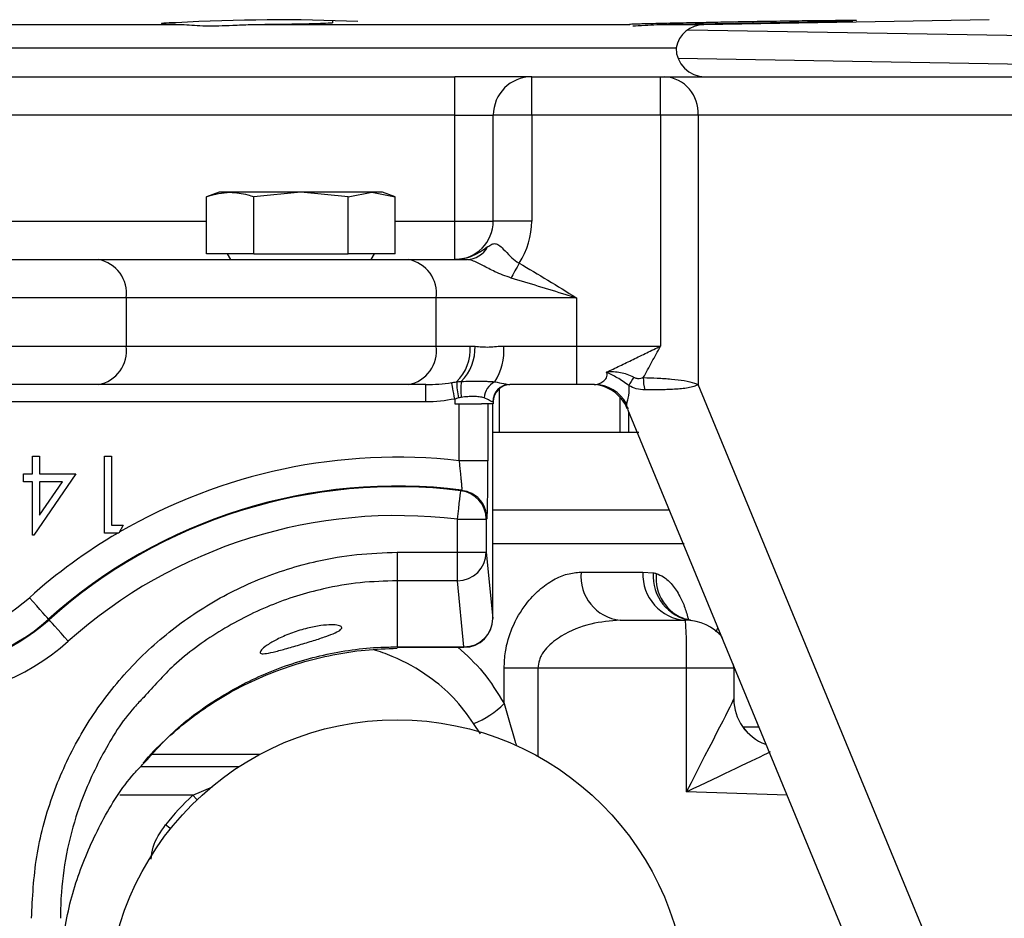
# Model space of a CAD drawing. Header units: millimetres. Extents: x 2434 to 3492, y 1786 to 4023.
# Tile 5 of 19: x 2950 to 3155, y 2514 to 2701. Entities that reach past the tile are written whole.
import ezdxf

# ---------------------------------------------------------------- set-up
doc = ezdxf.new("R2010")
doc.units = ezdxf.units.MM
doc.header["$LTSCALE"] = 2

msp = doc.modelspace()

# ---------------------------------------------------------------- linework, layer by layer
at = {"color": 7, "linetype": 'Continuous', "lineweight": 25}
for p, q in [((2873.21, 2700.14), (2984.66, 2700.14)), ((2998.43, 2700.14), (3077.24, 2700.14)), ((3015.53, 2700.92), (3015.53, 2700.5)), ((3077.24, 2700.14), (3077.32, 2700.11)), ((3092.72, 2700.14), (3152.04, 2701.17)), ((3089.39, 2699.06), (3229.28, 2696.62)), ((2770.93, 2695.28), (3086.93, 2695.28)), ((2816.93, 2689.28), (3040.93, 2689.28)), ((3040.93, 2681.28), (3040.93, 2689.28)), ((3056.93, 2689.28), (3040.93, 2689.28)), ((3056.93, 2681.28), (3056.93, 2689.28)), ((3056.93, 2689.28), (3083.71, 2689.28)), ((3083.71, 2681.28), (3083.71, 2689.28)), ((3083.71, 2689.28), (3084.58, 2689.28)), ((3084.58, 2689.28), (3159.86, 2689.28)), ((3040.93, 2681.28), (2816.93, 2681.28)), ((3040.93, 2681.28), (3048.93, 2681.28)), ((3040.93, 2659.28), (3040.93, 2681.28)), ((3056.93, 2681.28), (3048.93, 2681.28)), ((3048.93, 2659.28), (3048.93, 2681.28)), ((3056.93, 2681.28), (3056.93, 2659.28)), ((3083.71, 2681.28), (3056.93, 2681.28)), ((3083.71, 2681.28), (3083.71, 2633.28)), ((3091.52, 2681.28), (3083.71, 2681.28)), ((3091.52, 2681.28), (3091.52, 2625.28)), ((3166.81, 2681.28), (3091.52, 2681.28)), ((2991.93, 2665.28), (2989.3, 2664.32)), ((2994.21, 2665.28), (2991.93, 2665.28)), ((3008.93, 2665.28), (2994.21, 2665.28)), ((3008.93, 2665.28), (2999.12, 2664.32)), ((3018.75, 2664.32), (3008.93, 2665.28)), ((3023.65, 2665.28), (3008.93, 2665.28)), ((3018.75, 2664.32), (3023.65, 2665.28)), ((3023.65, 2665.28), (3028.56, 2664.32)), ((3025.93, 2665.28), (3023.65, 2665.28)), ((3028.56, 2664.32), (3025.93, 2665.28)), ((2989.3, 2652.48), (2989.3, 2664.32)), ((2999.12, 2652.48), (2999.12, 2664.32)), ((3018.75, 2652.48), (3018.75, 2664.32)), ((3028.56, 2652.48), (3028.56, 2664.32)), ((3040.93, 2651.28), (3040.93, 2659.28)), ((3040.93, 2659.28), (3048.93, 2659.28)), ((3056.93, 2659.28), (3048.93, 2659.28)), ((2891.05, 2651.28), (2966.81, 2651.28)), ((2966.81, 2651.28), (3031.26, 2651.28)), ((2999.12, 2652.48), (2989.3, 2652.48)), ((2993.61, 2652.48), (2994.3, 2651.28)), ((2999.12, 2652.48), (3018.75, 2652.48)), ((3028.56, 2652.48), (3018.75, 2652.48)), ((3023.56, 2651.28), (3024.25, 2652.48)), ((3031.26, 2651.28), (3043.47, 2651.28)), ((2972.63, 2643.28), (2885.23, 2643.28)), ((2972.63, 2643.28), (2972.63, 2633.28)), ((3037.08, 2643.28), (2972.63, 2643.28)), ((3037.08, 2633.28), (3037.08, 2643.28)), ((3066.22, 2643.28), (3037.08, 2643.28)), ((3066.22, 2643.28), (3066.22, 2633.28)), ((2885.23, 2633.28), (2972.63, 2633.28)), ((2972.63, 2633.28), (3037.08, 2633.28)), ((3037.08, 2633.28), (3044.11, 2633.28)), ((3051.12, 2633.28), (3066.22, 2633.28)), ((3066.22, 2633.28), (3066.22, 2625.28)), ((3066.22, 2633.28), (3083.71, 2633.28)), ((2966.81, 2625.28), (2891.05, 2625.28)), ((3031.26, 2625.28), (2966.81, 2625.28)), ((3034.93, 2625.28), (3031.26, 2625.28)), ((3034.93, 2621.68), (3034.93, 2625.28)), ((3066.22, 2625.28), (3052.35, 2625.28)), ((3069.92, 2625.28), (3066.22, 2625.28)), ((3166.81, 2443.1), (3091.52, 2625.28)), ((3040.93, 2622.27), (3040.93, 2621.28)), ((3034.93, 2621.68), (2822.93, 2621.68)), ((3040.93, 2621.28), (3041.81, 2621.28)), ((3041.81, 2609.45), (3041.81, 2621.28)), ((3041.81, 2621.28), (3046.51, 2621.28)), ((3048.93, 2621.28), (3046.51, 2621.28)), ((3047.81, 2621.28), (3047.81, 2609.45)), ((3048.93, 2621.68), (3048.81, 2621.68)), ((3048.82, 2576.65), (3048.82, 2621.28)), ((3048.93, 2621.68), (3048.93, 2621.28)), ((3077.08, 2615.28), (3077.08, 2619.53)), ((3050.14, 2615.28), (3048.82, 2615.28)), ((3075.24, 2615.28), (3050.14, 2615.28)), ((3077.08, 2615.28), (3075.24, 2615.28)), ((3079.17, 2615.28), (3077.08, 2615.28)), ((2953.14, 2606.7), (2953.14, 2610.39)), ((2953.14, 2610.39), (2954.57, 2610.39)), ((2954.57, 2610.39), (2954.57, 2606.7)), ((2968.11, 2594.39), (2968.11, 2610.39)), ((2968.11, 2610.39), (2969.55, 2610.39)), ((2969.55, 2610.39), (2969.55, 2596.03)), ((3047.81, 2609.45), (3041.81, 2609.45)), ((2951.29, 2605.06), (2951.29, 2606.7)), ((2951.29, 2606.7), (2953.14, 2606.7)), ((2962.16, 2606.7), (2953.43, 2593.98)), ((2954.57, 2606.7), (2962.16, 2606.7)), ((2953.14, 2605.06), (2951.29, 2605.06)), ((2953.14, 2593.98), (2953.14, 2605.06)), ((2954.57, 2598.11), (2959.34, 2605.06)), ((2959.34, 2605.06), (2954.57, 2605.06)), ((2954.57, 2605.06), (2954.57, 2598.11)), ((3042.2, 2603.22), (3042.35, 2603.34)), ((2969.55, 2596.03), (2972.01, 2596.03)), ((2972.01, 2596.03), (2971.07, 2594.39)), ((3041.46, 2590.4), (3041.46, 2597.26)), ((3041.46, 2597.26), (3047.46, 2597.26)), ((3047.46, 2597.26), (3047.46, 2590.4)), ((2953.43, 2593.98), (2953.14, 2593.98)), ((2971.07, 2594.39), (2968.11, 2594.39)), ((3028.93, 2590.4), (3041.46, 2590.4)), ((3028.93, 2590.4), (3028.93, 2584.49)), ((3041.46, 2584.49), (3041.46, 2590.4)), ((3041.46, 2590.4), (3047.46, 2590.4)), ((3047.46, 2590.4), (3048.82, 2576.65)), ((3067.16, 2586.28), (3080.04, 2586.28)), ((3080.04, 2586.28), (3082.17, 2586.15)), ((3041.46, 2584.49), (3028.93, 2584.49)), ((3028.93, 2584.49), (3028.93, 2570.74)), ((3042.83, 2570.74), (3041.46, 2584.49)), ((2956.58, 2576.39), (2956.48, 2576.5)), ((3075.29, 2576.28), (3088.93, 2576.28)), ((3089.91, 2576.29), (3089.05, 2576.47)), ((3095.98, 2573.33), (3096.07, 2573.58)), ((3028.93, 2570.74), (3042.83, 2570.74)), ((3028.93, 2570.65), (3042.83, 2570.65)), ((3098.93, 2566.28), (3098.9, 2567.05)), ((3051.19, 2558.95), (3051.19, 2566.28)), ((3058.2, 2566.28), (3051.19, 2566.28)), ((3089.11, 2566.28), (3058.2, 2566.28)), ((3089.11, 2540.63), (3089.11, 2566.28)), ((3098.93, 2566.28), (3089.11, 2566.28)), ((3098.93, 2566.28), (3098.93, 2559.92)), ((3000.4, 2548.4), (2977.88, 2548.4))]:
    msp.add_line(p, q, dxfattribs=at)
at = {"color": 8, "linetype": 'Continuous', "lineweight": 25}
for p, q in [((3082.95, 2700.14), (3092.72, 2700.14)), ((3229.33, 2690.62), (3087.34, 2693.1)), ((2948.56, 2659.28), (2989.3, 2659.28)), ((3028.56, 2659.28), (3040.93, 2659.28)), ((3050.14, 2624.37), (3050.14, 2615.28)), ((3075.24, 2622.7), (3075.24, 2615.28)), ((3048.82, 2599.21), (3085.53, 2599.21)), ((3088.59, 2592.13), (3048.82, 2592.13)), ((3095.28, 2573.85), (3095.62, 2574.68)), ((3028.93, 2570.74), (3028.93, 2570.65)), ((3042.83, 2570.74), (3042.83, 2570.65)), ((3058.2, 2566.28), (3058.2, 2547.99)), ((3046.29, 2552.66), (3044.85, 2554.79)), ((3100.98, 2554.11), (3104.12, 2554.11)), ((3000.36, 2548.38), (2977.86, 2548.38)), ((2975.67, 2545.88), (2996.14, 2545.88)), ((2986.44, 2539.9), (2990.55, 2541.65)), ((3110, 2539.88), (3089.11, 2540.63)), ((2986.44, 2539.9), (2971.27, 2539.9))]:
    msp.add_line(p, q, dxfattribs=at)
at = {"color": 7, "linetype": 'Continuous', "lineweight": 25, "flags": 128}
for points in [[(3054.32, 2650.52), (3054.1, 2650.11), (3053.87, 2649.7), (3053.65, 2649.29), (3053.43, 2648.89), (3053.22, 2648.5), (3053.01, 2648.12), (3052.82, 2647.76), (3052.63, 2647.42)], [(3040.93, 2622.27), (3040.82, 2622.85), (3040.71, 2623.41), (3040.61, 2623.94), (3040.52, 2624.42), (3040.44, 2624.85), (3040.37, 2625.21), (3040.32, 2625.49), (3040.28, 2625.69)], [(3076.83, 2620.14), (3120.08, 2515.47), (3168.3, 2398.8)], [(3041.46, 2597.26), (3041.61, 2598.41), (3041.74, 2599.52), (3041.87, 2600.54), (3041.98, 2601.44), (3042.07, 2602.18), (3042.14, 2602.73), (3042.18, 2603.08), (3042.2, 2603.22)], [(3042.35, 2603.34), (3043.41, 2603.11), (3044.34, 2602.73)], [(3047.61, 2597.39), (3047.54, 2597.33), (3047.46, 2597.26)], [(2956.48, 2576.5), (2956.39, 2576.6), (2956.16, 2576.86), (2955.78, 2577.28), (2955.29, 2577.84), (2954.68, 2578.51), (2954, 2579.28), (2953.25, 2580.11), (2952.48, 2580.97)], [(2960.58, 2571.92), (2959.8, 2572.78), (2959.06, 2573.61), (2958.38, 2574.38), (2957.77, 2575.06), (2957.27, 2575.61), (2956.9, 2576.03), (2956.66, 2576.29), (2956.58, 2576.39)]]:
    msp.add_lwpolyline(points, dxfattribs=at)
at = {"color": 8, "linetype": 'Continuous', "lineweight": 25, "flags": 128}
for points in [[(2987.35, 2538.94), (2987.2, 2539.1), (2986.44, 2539.9)], [(2981.83, 2532.93), (2981.66, 2533.06), (2980.8, 2533.75)]]:
    msp.add_lwpolyline(points, dxfattribs=at)
at = {"color": 7, "linetype": 'Continuous', "lineweight": 25}
msp.add_circle((3028.93, 2495.28), 60.3, dxfattribs=at)
for centre, radius, start, end in [((3004.46, 2313.67), 387.43, 87.5841, 93.1718), ((3092.82, 2694.14), 6, 91, 169.0726), ((3092.93, 2695.28), 6, 180, 270), ((3056.93, 2681.28), 8, 90, 180), ((3084.01, 2681.77), 7.53, 356.251, 85.6807), ((3040.93, 2659.28), 8, 270, 0), ((3040.93, 2659.28), 16, 326.831, 0), ((3043.33, 2656.33), 5.06, 271.4873, 331.0609), ((2965.52, 2644.21), 7.18, 352.484, 79.6542), ((3029.97, 2644.21), 7.18, 352.484, 79.6542), ((2965.52, 2632.34), 7.18, 280.3458, 7.516), ((3029.97, 2632.34), 7.18, 280.3458, 7.516), ((3034.77, 2632.54), 9.36, 314.2639, 4.5049), ((3034.89, 2633.02), 10.26, 316.1273, 1.1985), ((3039.14, 2632.38), 12.01, 327.0922, 4.2781), ((3087.51, 2620.2), 11.47, 144.9439, 154.9409), ((3088.42, 2626.46), 8.3, 178.1897, 196.0353), ((3058.34, 2626.1), 17.03, 180.8947, 192.253), ((3052.82, 2624.26), 10.66, 171.1091, 188.8909), ((3051.14, 2622.17), 4.15, 117.4507, 175.2257), ((3052.38, 2621.7), 3.57, 90.4567, 180.4506), ((3052.53, 2621.68), 3.6, 90, 180), ((3069.36, 2617.28), 8, 21.6994, 89.9828), ((3069.87, 2617.56), 7.72, 28.8106, 89.655), ((3028.93, 2495.5), 114.67, 83.5501, 120.2474), ((3028.93, 2495.5), 108.68, 82.9083, 131.8103), ((3028.93, 2495.5), 108.53, 82.979, 131.8103), ((3041.46, 2597.26), 6, 0.0172, 82.962), ((3028.93, 2495.5), 102.53, 82.979, 131.8103), ((3028.93, 2495.5), 114.67, 120.4145, 131.8103), ((3041.49, 2590.47), 5.98, 269.773, 359.3586), ((3076.34, 2585.43), 9.21, 174.7242, 263.5067), ((3089.52, 2585.75), 9.49, 176.8318, 266.4349), ((3091.57, 2585.51), 9.42, 176.1206, 260.7598), ((2928.93, 2607.3), 35.33, 228.1897, 311.8103), ((2928.93, 2607.3), 41.47, 228.1897, 311.8103), ((2928.93, 2607.3), 41.32, 228.1897, 311.8103), ((3042.83, 2576.65), 6, 270, 0), ((3042.85, 2576.72), 5.98, 269.7721, 359.3596), ((2945.74, 2568.78), 143.38, 359.0011, 2.9985), ((3088.93, 2566.28), 10, 39.9169, 90), ((2928.93, 2607.3), 47.47, 228.1897, 311.8103), ((3038.01, 2572.09), 18.61, 291.5771, 315.0788), ((3108.93, 2559.92), 10, 180.0022, 249.9901), ((3108.93, 2559.92), 10, 180, 249.982), ((3028.93, 2495.28), 61.62, 133.5984, 141.3615)]:
    msp.add_arc(centre, radius, start, end, dxfattribs=at)
at = {"color": 8, "linetype": 'Continuous', "lineweight": 25}
for centre, radius, start, end in [((3041.61, 2597.39), 6, 0.0175, 62.9136), ((3091.9, 2585.1), 9.14, 174.2627, 251.4819)]:
    msp.add_arc(centre, radius, start, end, dxfattribs=at)
at = {"color": 7, "linetype": 'Continuous', "lineweight": 25}
msp.add_ellipse((3088.93, 2540.63), major_axis=(10, 19.29), ratio=0.007131, start_param=4.716085, end_param=6.269428, dxfattribs=at)
at = {"color": 8, "linetype": 'Continuous', "lineweight": 25}
msp.add_ellipse((3088.93, 2540.63), major_axis=(19.64, 9.3), ratio=0.003438, start_param=4.719648, end_param=5.828566, dxfattribs=at)
at = {"color": 7, "linetype": 'Continuous', "lineweight": 25}
for points, knots in [([(2979.86, 2700.29), (2980.17, 2700.26), (2980.82, 2700.2), (2983.37, 2700.16), (2984.66, 2700.14)], [0, 0, 0, 0, 0.494352, 1, 1, 1, 1]), ([(2983.02, 2700.5), (2981.99, 2700.47), (2980.13, 2700.4), (2980.02, 2700.34), (2979.98, 2700.32)], [0, 0, 0, 0, 0.556065, 1, 1, 1, 1]), ([(2984.66, 2700.14), (2986.08, 2700.02), (2989, 2699.78), (2994, 2699.93), (2997.21, 2700.08), (2998.43, 2700.14)], [0, 0, 0, 0, 0.3711898, 0.7601227, 1, 1, 1, 1]), ([(2998.43, 2700.14), (3000.43, 2700.16), (3004.45, 2700.2), (3009.69, 2700.29), (3013.8, 2700.4), (3014.95, 2700.47), (3015.53, 2700.5)], [0, 0, 0, 0, 0.246478, 0.495002, 0.743557, 1, 1, 1, 1]), ([(3092.03, 2700.5), (3090.07, 2700.47), (3086.15, 2700.4), (3081.43, 2700.29), (3078.07, 2700.2), (3077.52, 2700.16), (3077.24, 2700.14)], [0, 0, 0, 0, 0.248496, 0.497082, 0.745665, 1, 1, 1, 1]), ([(3077.94, 2699.87), (3078.67, 2699.89), (3079.84, 2699.92), (3082.09, 2700.08), (3082.95, 2700.14)], [0, 0, 0, 0, 0.618521, 1, 1, 1, 1]), ([(3082.95, 2700.14), (3083.7, 2700.15), (3084.5, 2700.16), (3086.19, 2700.18), (3087.09, 2700.19), (3088.97, 2700.22), (3089.93, 2700.23), (3091.9, 2700.26), (3092.91, 2700.28), (3094.96, 2700.31), (3095.97, 2700.33), (3097.99, 2700.36), (3098.99, 2700.38), (3101.96, 2700.43), (3103.8, 2700.47), (3105.49, 2700.5)], [0, 0, 0, 0, 0.125, 0.125, 0.25, 0.25, 0.375, 0.375, 0.5, 0.5, 0.625, 0.625, 0.75, 0.75, 1, 1, 1, 1]), ([(3124.36, 2700.92), (3124.37, 2700.92), (3124.73, 2700.94), (3123.44, 2700.95), (3120.43, 2700.94), (3115.47, 2700.89), (3109.44, 2700.82), (3102.97, 2700.72), (3096.79, 2700.61), (3093.58, 2700.54), (3092.03, 2700.5)], [0, 0, 0, 0, 0.004459, 0.147933, 0.291395, 0.434855, 0.578324, 0.72181, 0.865314, 1, 1, 1, 1]), ([(3105.49, 2700.5), (3106.92, 2700.53), (3110.48, 2700.59), (3115.86, 2700.69), (3120.54, 2700.79), (3123.24, 2700.86), (3123.59, 2700.88), (3123.66, 2700.88)], [0, 0, 0, 0, 0.170652, 0.42404, 0.677432, 0.930805, 1, 1, 1, 1]), ([(2989.3, 2664.32), (2989.35, 2664.34), (2990.97, 2664.92), (2992.61, 2665.1), (2994.21, 2665.28)], [0, 0, 0, 0, 0.029597, 1, 1, 1, 1]), ([(2994.21, 2665.28), (2995.45, 2665.17), (2997.09, 2665.03), (2998.71, 2664.46), (2999.12, 2664.32)], [0, 0, 0, 0, 0.7514, 1, 1, 1, 1]), ([(3047.76, 2653.89), (3047.29, 2653.53), (3046.8, 2653.19), (3045.76, 2652.56), (3045.22, 2652.27), (3044.06, 2651.79), (3043.45, 2651.6), (3042.52, 2651.41), (3042.2, 2651.36), (3041.57, 2651.29), (3041.25, 2651.28), (3040.93, 2651.28)], [0, 0, 0, 0, 0.25, 0.25, 0.5, 0.5, 0.75, 0.75, 0.875, 0.875, 1, 1, 1, 1]), ([(3047.76, 2653.89), (3048.06, 2654.1), (3048.6, 2654.49), (3049.38, 2654.64), (3050.17, 2654.28), (3051.16, 2653.35), (3052.32, 2652.04), (3053.46, 2650.98), (3054.15, 2650.61), (3054.32, 2650.52)], [0, 0, 0, 0, 0.131052, 0.245081, 0.362249, 0.523211, 0.76124, 0.941429, 1, 1, 1, 1]), ([(3052.63, 2647.42), (3051.5, 2647.83), (3049.47, 2648.56), (3046.94, 2649.95), (3045.39, 2650.72), (3044.29, 2651.17), (3043.8, 2651.23), (3043.47, 2651.28)], [0, 0, 0, 0, 0.3196741, 0.5737964, 0.7596784, 0.8308612, 1, 1, 1, 1]), ([(3054.32, 2650.52), (3058.3, 2648.16), (3062.3, 2645.8), (3066.21, 2643.29), (3066.22, 2643.28)], [0, 0, 0, 0, 0.996255, 1, 1, 1, 1]), ([(3066.22, 2643.28), (3066.2, 2643.28), (3066.07, 2643.32), (3065.36, 2643.54), (3060.84, 2644.95), (3056.44, 2646.27), (3052.63, 2647.42)], [0, 0, 0, 0, 0.0039931, 0.028335, 0.1568191, 1, 1, 1, 1]), ([(3044.11, 2633.28), (3044.29, 2633.28), (3044.48, 2633.27), (3044.66, 2633.26), (3044.82, 2633.26), (3044.98, 2633.25), (3045.15, 2633.24)], [0, 0, 0, 0, 0.0003305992, 0.0003305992, 0.0003305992, 0.0006159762, 0.0006159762, 0.0006159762, 0.0006159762]), ([(3045.15, 2633.24), (3045.62, 2633.2), (3046.11, 2633.15), (3047.08, 2633.09), (3047.57, 2633.07), (3049.07, 2633.13), (3050.08, 2633.28), (3051.12, 2633.28)], [0, 0, 0, 0, 0.25, 0.25, 0.5, 0.5, 1, 1, 1, 1]), ([(3072.48, 2627.85), (3073.37, 2628.28), (3074.29, 2628.72), (3076.14, 2629.61), (3077.08, 2630.06), (3078.96, 2630.97), (3079.9, 2631.43), (3081.8, 2632.35), (3082.75, 2632.81), (3083.71, 2633.28)], [0, 0, 0, 0, 0.25, 0.25, 0.5, 0.5, 0.75, 0.75, 1, 1, 1, 1]), ([(3080.12, 2626.72), (3080.72, 2627.8), (3081.31, 2628.88), (3082.5, 2631.07), (3083.1, 2632.17), (3083.71, 2633.28)], [0, 0, 0, 0, 0.5, 0.5, 1, 1, 1, 1]), ([(3069.92, 2625.28), (3070.19, 2625.28), (3070.5, 2625.33), (3071.12, 2625.53), (3071.43, 2625.68), (3072.02, 2626.09), (3072.29, 2626.35), (3072.53, 2626.85), (3072.59, 2627.03), (3072.6, 2627.43), (3072.57, 2627.64), (3072.48, 2627.85)], [0, 0, 0, 0, 0.25, 0.25, 0.5, 0.5, 0.75, 0.75, 0.875, 0.875, 1, 1, 1, 1]), ([(3078.11, 2626.79), (3077.27, 2627.25), (3076.35, 2627.56), (3074.91, 2627.82), (3074.43, 2627.87), (3073.7, 2627.9), (3073.45, 2627.9), (3072.97, 2627.89), (3072.72, 2627.88), (3072.48, 2627.85)], [0, 0, 0, 0, 0.5, 0.5, 0.75, 0.75, 0.875, 0.875, 1, 1, 1, 1]), ([(3077.11, 2625.06), (3076.32, 2625.64), (3074.81, 2626.73), (3073.2, 2627.47), (3072.49, 2627.85), (3072.48, 2627.85)], [0, 0, 0, 0, 0.523482, 0.995506, 1, 1, 1, 1]), ([(3078.11, 2626.79), (3078.32, 2626.71), (3078.62, 2626.59), (3079.3, 2626.53), (3079.76, 2626.64), (3080.12, 2626.72)], [0, 0, 0, 0, 0.31676, 0.445135, 1, 1, 1, 1]), ([(3080.12, 2626.72), (3081.08, 2626.7), (3082.97, 2626.65), (3085.99, 2626.45), (3088.71, 2626.12), (3090.5, 2625.69), (3091.29, 2625.38), (3091.52, 2625.28), (3091.52, 2625.28)], [0, 0, 0, 0, 0.225165, 0.44934, 0.672425, 0.894288, 0.997609, 1, 1, 1, 1]), ([(3040.28, 2625.69), (3040.44, 2625.71), (3040.6, 2625.73), (3040.76, 2625.76), (3040.94, 2625.78), (3041.13, 2625.81), (3041.31, 2625.83)], [0, 0, 0, 0, 0.0002452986, 0.0002452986, 0.0002452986, 0.0005314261, 0.0005314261, 0.0005314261, 0.0005314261]), ([(3042.28, 2625.91), (3042.92, 2625.95), (3043.55, 2625.96), (3044.77, 2625.98), (3045.37, 2625.99), (3046.52, 2625.98), (3047.07, 2625.97), (3047.89, 2625.94), (3048.15, 2625.93), (3048.68, 2625.9), (3048.95, 2625.88), (3049.23, 2625.85)], [0, 0, 0, 0, 0.25, 0.25, 0.5, 0.5, 0.75, 0.75, 0.875, 0.875, 1, 1, 1, 1]), ([(3049.23, 2625.85), (3049.9, 2625.74), (3050.51, 2625.6), (3051.32, 2625.43), (3051.57, 2625.38), (3052.01, 2625.3), (3052.2, 2625.28), (3052.35, 2625.28)], [0, 0, 0, 0, 0.5, 0.5, 0.75, 0.75, 1, 1, 1, 1]), ([(3077.11, 2625.06), (3077.12, 2624.57), (3077.13, 2623.16), (3076.81, 2621.91), (3076.66, 2621.38), (3076.63, 2621.28)], [0, 0, 0, 0, 0.301046, 0.863924, 1, 1, 1, 1]), ([(3080.44, 2624.16), (3079.84, 2624.2), (3078.69, 2624.26), (3077.62, 2624.8), (3077.11, 2625.06)], [0, 0, 0, 0, 0.518654, 1, 1, 1, 1]), ([(3091.52, 2625.28), (3091.27, 2625.14), (3090.96, 2625), (3090.25, 2624.76), (3089.85, 2624.66), (3088.58, 2624.43), (3087.6, 2624.34), (3086.09, 2624.26), (3085.56, 2624.24), (3084.52, 2624.21), (3083.99, 2624.2), (3082.95, 2624.18), (3082.43, 2624.17), (3081.42, 2624.17), (3080.92, 2624.17), (3080.44, 2624.16)], [0, 0, 0, 0, 0.125, 0.125, 0.25, 0.25, 0.5, 0.5, 0.625, 0.625, 0.75, 0.75, 0.875, 0.875, 1, 1, 1, 1]), ([(3041.7, 2622.49), (3041.56, 2622.45), (3041.42, 2622.41), (3041.29, 2622.37), (3041.17, 2622.34), (3041.05, 2622.31), (3040.93, 2622.27)], [0, 0, 0, 0, 0.0002119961, 0.0002119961, 0.0002119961, 0.0003972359, 0.0003972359, 0.0003972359, 0.0003972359]), ([(3042.28, 2622.61), (3042.2, 2622.6), (3042.12, 2622.59), (3042.04, 2622.57), (3041.93, 2622.54), (3041.81, 2622.52), (3041.7, 2622.49)], [0, 0, 0, 0, 0.0001250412, 0.0001250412, 0.0001250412, 0.0003041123, 0.0003041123, 0.0003041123, 0.0003041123]), ([(3047, 2622.51), (3046.85, 2622.57), (3046.69, 2622.61), (3046.37, 2622.68), (3046.19, 2622.7), (3045.66, 2622.76), (3045.28, 2622.78), (3044.47, 2622.79), (3044.05, 2622.78), (3043.18, 2622.73), (3042.74, 2622.69), (3042.28, 2622.61)], [0, 0, 0, 0, 0.125, 0.125, 0.25, 0.25, 0.5, 0.5, 0.75, 0.75, 1, 1, 1, 1]), ([(3048.81, 2621.68), (3048.74, 2621.68), (3048.65, 2621.7), (3048.43, 2621.8), (3048.3, 2621.87), (3047.84, 2622.12), (3047.46, 2622.32), (3047, 2622.51)], [0, 0, 0, 0, 0.25, 0.25, 0.5, 0.5, 1, 1, 1, 1]), ([(3041.81, 2609.45), (3041.86, 2609.05), (3041.9, 2608.66), (3041.98, 2607.9), (3042.02, 2607.52), (3042.1, 2606.79), (3042.13, 2606.45), (3042.2, 2605.79), (3042.23, 2605.47), (3042.28, 2604.91), (3042.31, 2604.65), (3042.34, 2604.2), (3042.36, 2604), (3042.38, 2603.53), (3042.38, 2603.35), (3042.35, 2603.34)], [0, 0, 0, 0, 0.125, 0.125, 0.25, 0.25, 0.375, 0.375, 0.5, 0.5, 0.625, 0.625, 0.75, 0.75, 1, 1, 1, 1]), ([(3047.61, 2597.39), (3047.62, 2597.4), (3047.63, 2597.49), (3047.66, 2597.82), (3047.67, 2598.06), (3047.69, 2598.52), (3047.7, 2598.69), (3047.71, 2599.07), (3047.72, 2599.28), (3047.73, 2599.95), (3047.74, 2600.45), (3047.76, 2601.56), (3047.77, 2602.18), (3047.79, 2603.48), (3047.79, 2604.16), (3047.8, 2605.25), (3047.8, 2605.62), (3047.81, 2606.37), (3047.81, 2606.75), (3047.81, 2607.89), (3047.81, 2608.66), (3047.81, 2609.45)], [0, 0, 0, 0, 0.125, 0.125, 0.25, 0.25, 0.3125, 0.3125, 0.375, 0.375, 0.5, 0.5, 0.625, 0.625, 0.75, 0.75, 0.8125, 0.8125, 0.875, 0.875, 1, 1, 1, 1]), ([(2952.93, 2514.31), (2953.14, 2518.59), (2953.57, 2527.16), (2956.9, 2539.64), (2962.17, 2551.4), (2969.33, 2562.12), (2978.22, 2571.45), (2988.52, 2579.19), (2999.99, 2585.05), (3010.84, 2588.46), (3020.57, 2590.13), (3026.14, 2590.31), (3028.93, 2590.4)], [0, 0, 0, 0, 0.107553, 0.215105, 0.32266, 0.430215, 0.537698, 0.645181, 0.752538, 0.859896, 0.929948, 1, 1, 1, 1]), ([(3051.19, 2566.28), (3051.24, 2567.44), (3051.39, 2570.39), (3052.86, 2575.18), (3055.42, 2579.49), (3058.45, 2582.7), (3061.38, 2584.76), (3064.33, 2586.03), (3066.22, 2586.19), (3067.16, 2586.28)], [0, 0, 0, 0, 0.099229, 0.250691, 0.436287, 0.581375, 0.726625, 0.863329, 1, 1, 1, 1]), ([(3000.43, 2569.6), (3000.53, 2569.81), (3000.71, 2570.23), (3002.12, 2571.28), (3004.25, 2572.48), (3007.08, 2573.7), (3010.21, 2574.66), (3013.08, 2575.21), (3015.34, 2575.37), (3016.85, 2575.23), (3017.55, 2574.87), (3017.34, 2574.34), (3016.2, 2573.68), (3014.21, 2572.91), (3011.58, 2572.05), (3008.6, 2571.15), (3005.64, 2570.29), (3003.09, 2569.61), (3001.3, 2569.27), (3000.52, 2569.32), (3000.45, 2569.53), (3000.43, 2569.6)], [0, 0, 0, 0, 0.052907, 0.105655, 0.162534, 0.223109, 0.282631, 0.337462, 0.388224, 0.437624, 0.487749, 0.539449, 0.592712, 0.647232, 0.702767, 0.759143, 0.815921, 0.871874, 0.925072, 0.974581, 1, 1, 1, 1]), ([(3075.29, 2576.28), (3073.26, 2576.12), (3069.13, 2575.79), (3063.84, 2573.67), (3060.39, 2571.1), (3059.01, 2569.2), (3058.36, 2567.78), (3058.26, 2566.87), (3058.2, 2566.28)], [0, 0, 0, 0, 0.30761, 0.62194, 0.800837, 0.886945, 0.926295, 1, 1, 1, 1]), ([(3089.01, 2576.46), (3088.92, 2576.48), (3088.49, 2576.54), (3088.05, 2576.88), (3088, 2576.92), (3087.99, 2576.93)], [0, 0, 0, 0, 0.146675, 0.709218, 1, 1, 1, 1]), ([(2976.19, 2546.62), (2976.21, 2546.64), (2977.55, 2548.36), (2980.64, 2551.38), (2985.49, 2555.61), (2990.79, 2559.32), (2996.48, 2562.58), (3002.55, 2565.33), (3008.93, 2567.55), (3015.53, 2569.16), (3022.22, 2570.21), (3026.72, 2570.37), (3028.95, 2570.45)], [0, 0, 0, 0, 0.000925, 0.10957, 0.21668, 0.324669, 0.434642, 0.546393, 0.659555, 0.773625, 0.888012, 1, 1, 1, 1]), ([(2976.26, 2560.25), (2975.59, 2559.56), (2972.2, 2556.1), (2967.52, 2548.48), (2962.94, 2538.57), (2960.25, 2528.81), (2959.08, 2520.98), (2958.97, 2516.11), (2958.93, 2514.31)], [0, 0, 0, 0, 0.0572446, 0.2895232, 0.5285322, 0.7088355, 0.8922105, 1, 1, 1, 1]), ([(2958.93, 2500.56), (2959.12, 2504.44), (2959.5, 2512.33), (2962.53, 2523.81), (2967.45, 2534.63), (2972.14, 2542.27), (2975.6, 2545.83), (2976.28, 2546.53)], [0, 0, 0, 0, 0.232109, 0.470912, 0.703057, 0.941921, 1, 1, 1, 1])]:
    msp.add_open_spline(points, degree=3, knots=knots, dxfattribs=at)
for points in [[(3034.93, 2625.28), (3036.72, 2625.28), (3038.5, 2625.43), (3040.28, 2625.69)], [(3041.31, 2625.83), (3041.64, 2625.87), (3041.96, 2625.9), (3042.28, 2625.91)], [(3040.93, 2622.27), (3038.95, 2621.9), (3036.95, 2621.68), (3034.93, 2621.68)], [(3082.17, 2586.15), (3082.39, 2586.12), (3082.6, 2586.08), (3082.81, 2586.01)]]:
    msp.add_open_spline(points, degree=3, dxfattribs=at)
at = {"color": 8, "linetype": 'Continuous', "lineweight": 25}
for points, knots in [([(3076.63, 2621.28), (3076.63, 2621.28), (3076.61, 2621.19), (3076.54, 2620.88), (3076.79, 2620.48), (3076.97, 2620.2)], [0, 0, 0, 0, 0.000486, 0.301915, 1, 1, 1, 1]), ([(3082.81, 2586.01), (3083.32, 2585.8), (3084.51, 2585.31), (3086.18, 2583.76), (3087.64, 2581.54), (3088.76, 2579.06), (3089.27, 2577.24), (3089.51, 2576.37)], [0, 0, 0, 0, 0.179461, 0.417035, 0.654467, 0.836834, 1, 1, 1, 1]), ([(3028.93, 2584.49), (3026.38, 2584.41), (3021.23, 2584.25), (3012.32, 2582.71), (3002.29, 2579.59), (2991.81, 2574.16), (2982.9, 2567.7), (2978.28, 2562.52), (2976.26, 2560.25)], [0, 0, 0, 0, 0.128083, 0.2577412, 0.4523843, 0.6527081, 0.8475374, 1, 1, 1, 1]), ([(2976.28, 2546.53), (2978.22, 2548.71), (2982.82, 2553.89), (2991.62, 2560.29), (3002.18, 2565.79), (3013.57, 2569.37), (3022.67, 2570.65), (3027.8, 2570.72), (3028.93, 2570.74)], [0, 0, 0, 0, 0.14619, 0.3468582, 0.5416695, 0.7421627, 0.9434735, 1, 1, 1, 1]), ([(3044.85, 2554.79), (3043.51, 2556.65), (3040.82, 2560.37), (3035.1, 2565.05), (3029.47, 2568.36), (3025.32, 2569.74), (3023.99, 2570.17)], [0, 0, 0, 0, 0.251979, 0.504511, 0.841602, 1, 1, 1, 1]), ([(3041.59, 2570.65), (3043.39, 2569.02), (3047.06, 2565.7), (3049.8, 2561.22), (3051.19, 2558.95)], [0, 0, 0, 0, 0.493317, 1, 1, 1, 1]), ([(3051.19, 2558.95), (3051.9, 2556.39), (3052.72, 2553.45), (3053.66, 2550.47), (3053.78, 2550.07)], [0, 0, 0, 0, 0.868644, 1, 1, 1, 1]), ([(2977.78, 2526.58), (2977.88, 2527.43), (2978.19, 2530.06), (2979.74, 2532.26), (2980.8, 2533.75)], [0, 0, 0, 0, 0.321263, 1, 1, 1, 1])]:
    msp.add_open_spline(points, degree=3, knots=knots, dxfattribs=at)

doc.saveas('drawing.dxf')
